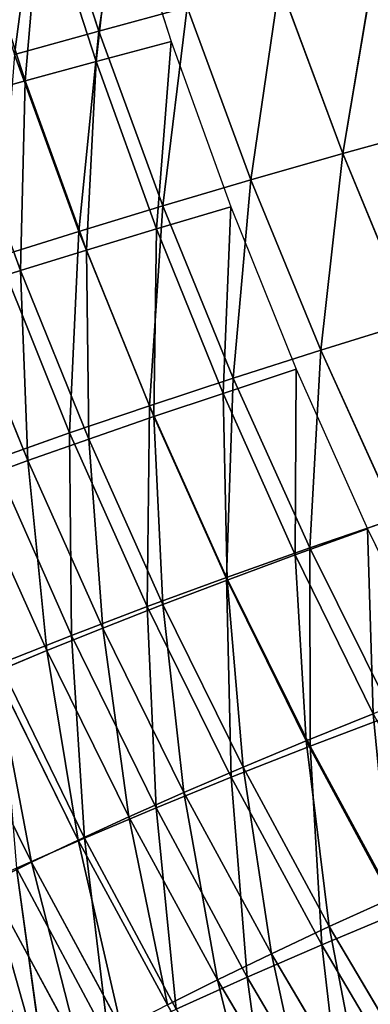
# Model space of a CAD drawing. Extents: x 0 to 605, y 0 to 400.
# Tile 88 of 256: x 28 to 39, y 107 to 138. Entities that reach past the tile are written whole.
import ezdxf

# ---------------------------------------------------------------- set-up
doc = ezdxf.new("R2010")
doc.units = 0
doc.header["$LTSCALE"] = 25.4
doc.layers.get('0').update_dxf_attribs({"linetype": 'CONTINUOUS'})

# ---------------------------------------------------------------- blocks, each defined once
blk = doc.blocks.new('ATLANTA610_-_S_STL')
at = {"color": 0}
for p, q in [((27.868, 111.128, 288.881), (28.759, 115.774, 295.371)), ((27.868, 111.128, 288.881), (28.759, 115.774, 295.371)), ((27.868, 111.128, 288.881), (30.799, 111.154, 294.373)), ((27.868, 111.128, 288.881), (30.799, 111.154, 294.373)), ((27.868, 111.128, 288.881), (30.03, 106.614, 287.928)), ((27.868, 111.128, 288.881), (30.03, 106.614, 287.928)), ((30.03, 106.614, 287.928), (30.799, 111.154, 294.373)), ((30.03, 106.614, 287.928), (30.799, 111.154, 294.373)), ((27.327, 106.578, 282.387), (30.03, 106.614, 287.928)), ((27.327, 106.578, 282.387), (30.03, 106.614, 287.928)), ((29.615, 102.179, 281.481), (27.327, 106.578, 282.387)), ((29.615, 102.179, 281.481), (27.327, 106.578, 282.387)), ((29.615, 102.179, 281.481), (30.03, 106.614, 287.928)), ((29.615, 102.179, 281.481), (30.03, 106.614, 287.928)), ((30.03, 106.614, 287.928), (32.944, 106.651, 293.366)), ((30.03, 106.614, 287.928), (32.944, 106.651, 293.366)), ((30.03, 106.614, 287.928), (32.303, 102.222, 286.965)), ((30.03, 106.614, 287.928), (32.303, 102.222, 286.965)), ((32.303, 102.222, 286.965), (32.944, 106.651, 293.366)), ((32.303, 102.222, 286.965), (32.944, 106.651, 293.366)), ((35.2, 102.269, 292.347), (32.944, 106.651, 293.366)), ((35.2, 102.269, 292.347), (32.944, 106.651, 293.366)), ((35.2, 102.269, 292.347), (36.071, 106.69, 298.693)), ((35.2, 102.269, 292.347), (36.071, 106.69, 298.693)), ((27.135, 102.138, 275.903), (29.615, 102.179, 281.481)), ((27.135, 102.138, 275.903), (29.615, 102.179, 281.481)), ((29.555, 97.862, 275.048), (27.135, 102.138, 275.903)), ((29.555, 97.862, 275.048), (27.135, 102.138, 275.903)), ((29.555, 97.862, 275.048), (29.615, 102.179, 281.481)), ((29.555, 97.862, 275.048), (29.615, 102.179, 281.481)), ((29.615, 102.179, 281.481), (32.303, 102.222, 286.965)), ((29.615, 102.179, 281.481), (32.303, 102.222, 286.965)), ((32.021, 97.909, 280.566), (29.615, 102.179, 281.481)), ((32.021, 97.909, 280.566), (29.615, 102.179, 281.481)), ((32.021, 97.909, 280.566), (32.303, 102.222, 286.965)), ((32.021, 97.909, 280.566), (32.303, 102.222, 286.965)), ((32.303, 102.222, 286.965), (35.2, 102.269, 292.347)), ((32.303, 102.222, 286.965), (35.2, 102.269, 292.347)), ((32.303, 102.222, 286.965), (34.692, 97.959, 285.992)), ((32.303, 102.222, 286.965), (34.692, 97.959, 285.992)), ((34.692, 97.959, 285.992), (35.2, 102.269, 292.347)), ((34.692, 97.959, 285.992), (35.2, 102.269, 292.347)), ((35.2, 102.269, 292.347), (38.307, 102.318, 297.621)), ((35.2, 102.269, 292.347), (38.307, 102.318, 297.621)), ((37.571, 98.013, 291.317), (35.2, 102.269, 292.347)), ((37.571, 98.013, 291.317), (35.2, 102.269, 292.347)), ((37.571, 98.013, 291.317), (38.307, 102.318, 297.621)), ((37.571, 98.013, 291.317), (38.307, 102.318, 297.621)), ((32.021, 97.909, 280.566), (34.692, 97.959, 285.992)), ((32.021, 97.909, 280.566), (34.692, 97.959, 285.992)), ((34.546, 93.774, 279.64), (34.692, 97.959, 285.992)), ((34.546, 93.774, 279.64), (34.692, 97.959, 285.992)), ((34.692, 97.959, 285.992), (37.571, 98.013, 291.317)), ((34.692, 97.959, 285.992), (37.571, 98.013, 291.317)), ((34.692, 97.959, 285.992), (37.2, 93.829, 285.006)), ((34.692, 97.959, 285.992), (37.2, 93.829, 285.006)), ((37.2, 93.829, 285.006), (37.571, 98.013, 291.317)), ((37.2, 93.829, 285.006), (37.571, 98.013, 291.317)), ((37.571, 98.013, 291.317), (40.657, 98.071, 296.536)), ((37.571, 98.013, 291.317), (40.657, 98.071, 296.536)), ((40.059, 93.889, 290.274), (37.571, 98.013, 291.317)), ((40.059, 93.889, 290.274), (37.571, 98.013, 291.317)), ((27.293, 97.82, 269.444), (29.555, 97.862, 275.048)), ((27.293, 97.82, 269.444), (29.555, 97.862, 275.048)), ((29.845, 93.679, 268.641), (27.293, 97.82, 269.444)), ((29.845, 93.679, 268.641), (27.293, 97.82, 269.444)), ((29.555, 97.862, 275.048), (32.021, 97.909, 280.566)), ((29.555, 97.862, 275.048), (32.021, 97.909, 280.566)), ((32.094, 93.724, 274.183), (29.555, 97.862, 275.048)), ((29.845, 93.679, 268.641), (29.555, 97.862, 275.048)), ((32.094, 93.724, 274.183), (29.555, 97.862, 275.048)), ((29.845, 93.679, 268.641), (29.555, 97.862, 275.048)), ((34.546, 93.774, 279.64), (32.021, 97.909, 280.566)), ((32.094, 93.724, 274.183), (32.021, 97.909, 280.566)), ((34.546, 93.774, 279.64), (32.021, 97.909, 280.566)), ((32.094, 93.724, 274.183), (32.021, 97.909, 280.566)), ((37.2, 93.829, 285.006), (40.059, 93.889, 290.274)), ((37.2, 93.829, 285.006), (40.059, 93.889, 290.274)), ((27.797, 93.638, 263.022), (29.845, 93.679, 268.641)), ((27.797, 93.638, 263.022), (29.845, 93.679, 268.641)), ((27.797, 93.638, 263.022), (30.482, 89.64, 262.274)), ((27.797, 93.638, 263.022), (30.482, 89.64, 262.274)), ((29.845, 93.679, 268.641), (32.094, 93.724, 274.183)), ((29.845, 93.679, 268.641), (32.094, 93.724, 274.183)), ((32.52, 89.681, 267.828), (29.845, 93.679, 268.641)), ((30.482, 89.64, 262.274), (29.845, 93.679, 268.641)), ((32.52, 89.681, 267.828), (29.845, 93.679, 268.641)), ((30.482, 89.64, 262.274), (29.845, 93.679, 268.641)), ((32.094, 93.724, 274.183), (34.546, 93.774, 279.64)), ((32.094, 93.724, 274.183), (34.546, 93.774, 279.64)), ((34.756, 89.728, 273.307), (32.094, 93.724, 274.183)), ((32.52, 89.681, 267.828), (32.094, 93.724, 274.183)), ((34.756, 89.728, 273.307), (32.094, 93.724, 274.183)), ((32.52, 89.681, 267.828), (32.094, 93.724, 274.183)), ((34.546, 93.774, 279.64), (37.2, 93.829, 285.006)), ((34.546, 93.774, 279.64), (37.2, 93.829, 285.006)), ((37.192, 89.78, 278.702), (34.546, 93.774, 279.64)), ((34.756, 89.728, 273.307), (34.546, 93.774, 279.64)), ((37.192, 89.78, 278.702), (34.546, 93.774, 279.64)), ((34.756, 89.728, 273.307), (34.546, 93.774, 279.64)), ((37.192, 89.78, 278.702), (37.2, 93.829, 285.006)), ((37.192, 89.78, 278.702), (37.2, 93.829, 285.006)), ((37.2, 93.829, 285.006), (39.828, 89.838, 284.008)), ((37.2, 93.829, 285.006), (39.828, 89.838, 284.008)), ((37.192, 89.78, 278.702), (39.828, 89.838, 284.008)), ((37.192, 89.78, 278.702), (39.828, 89.838, 284.008)), ((28.642, 89.605, 256.651), (30.482, 89.64, 262.274)), ((28.642, 89.605, 256.651), (30.482, 89.64, 262.274)), ((30.482, 89.64, 262.274), (32.52, 89.681, 267.828)), ((30.482, 89.64, 262.274), (32.52, 89.681, 267.828)), ((31.459, 85.76, 255.96), (30.482, 89.64, 262.274)), ((30.482, 89.64, 262.274), (33.291, 85.793, 261.516)), ((31.459, 85.76, 255.96), (30.482, 89.64, 262.274)), ((30.482, 89.64, 262.274), (33.291, 85.793, 261.516)), ((32.52, 89.681, 267.828), (34.756, 89.728, 273.307)), ((32.52, 89.681, 267.828), (34.756, 89.728, 273.307)), ((35.318, 85.833, 267.005), (32.52, 89.681, 267.828)), ((33.291, 85.793, 261.516), (32.52, 89.681, 267.828)), ((35.318, 85.833, 267.005), (32.52, 89.681, 267.828)), ((33.291, 85.793, 261.516), (32.52, 89.681, 267.828)), ((34.756, 89.728, 273.307), (37.192, 89.78, 278.702)), ((34.756, 89.728, 273.307), (37.192, 89.78, 278.702)), ((37.541, 85.879, 272.419), (34.756, 89.728, 273.307)), ((35.318, 85.833, 267.005), (34.756, 89.728, 273.307)), ((37.541, 85.879, 272.419), (34.756, 89.728, 273.307)), ((35.318, 85.833, 267.005), (34.756, 89.728, 273.307)), ((39.961, 85.932, 277.752), (37.192, 89.78, 278.702)), ((37.541, 85.879, 272.419), (37.192, 89.78, 278.702)), ((39.961, 85.932, 277.752), (37.192, 89.78, 278.702)), ((37.541, 85.879, 272.419), (37.192, 89.78, 278.702)), ((33.291, 85.793, 261.516), (35.318, 85.833, 267.005)), ((33.291, 85.793, 261.516), (35.318, 85.833, 267.005)), ((35.318, 85.833, 267.005), (37.541, 85.879, 272.419)), ((35.318, 85.833, 267.005), (37.541, 85.879, 272.419)), ((38.241, 82.138, 266.17), (35.318, 85.833, 267.005)), ((36.225, 82.1, 260.748), (35.318, 85.833, 267.005)), ((38.241, 82.138, 266.17), (35.318, 85.833, 267.005)), ((36.225, 82.1, 260.748), (35.318, 85.833, 267.005)), ((37.541, 85.879, 272.419), (39.961, 85.932, 277.752)), ((37.541, 85.879, 272.419), (39.961, 85.932, 277.752)), ((40.45, 82.183, 271.519), (37.541, 85.879, 272.419)), ((38.241, 82.138, 266.17), (37.541, 85.879, 272.419)), ((40.45, 82.183, 271.519), (37.541, 85.879, 272.419)), ((38.241, 82.138, 266.17), (37.541, 85.879, 272.419)), ((36.225, 82.1, 260.748), (38.241, 82.138, 266.17)), ((36.225, 82.1, 260.748), (38.241, 82.138, 266.17)), ((38.241, 82.138, 266.17), (40.45, 82.183, 271.519)), ((38.241, 82.138, 266.17), (40.45, 82.183, 271.519)), ((41.289, 78.6, 265.323), (38.241, 82.138, 266.17)), ((39.284, 78.566, 259.969), (38.241, 82.138, 266.17)), ((41.289, 78.6, 265.323), (38.241, 82.138, 266.17)), ((39.284, 78.566, 259.969), (38.241, 82.138, 266.17)), ((28.34, 50.758, 288.692), (26.99, 58.178, 289.366)), ((28.34, 50.758, 288.692), (26.99, 58.178, 289.366)), ((29.883, 58.175, 294.701), (26.99, 58.178, 289.366)), ((29.883, 58.175, 294.701), (26.99, 58.178, 289.366)), ((28.34, 50.758, 288.692), (25.675, 50.762, 283.304)), ((28.34, 50.758, 288.692), (25.675, 50.762, 283.304)), ((29.825, 43.374, 287.985), (28.34, 50.758, 288.692)), ((29.825, 43.374, 287.985), (28.34, 50.758, 288.692)), ((31.208, 50.754, 293.978), (28.34, 50.758, 288.692)), ((31.208, 50.754, 293.978), (28.34, 50.758, 288.692)), ((28.831, 36.036, 281.963), (27.186, 43.379, 282.648)), ((28.831, 36.036, 281.963), (27.186, 43.379, 282.648)), ((29.825, 43.374, 287.985), (27.186, 43.379, 282.648)), ((29.825, 43.374, 287.985), (27.186, 43.379, 282.648)), ((31.442, 36.032, 287.245), (29.825, 43.374, 287.985)), ((31.442, 36.032, 287.245), (29.825, 43.374, 287.985)), ((32.664, 43.37, 293.22), (29.825, 43.374, 287.985)), ((32.664, 43.37, 293.22), (29.825, 43.374, 287.985)), ((34.252, 36.028, 292.427), (32.664, 43.37, 293.22)), ((34.252, 36.028, 292.427), (32.664, 43.37, 293.22)), ((28.222, 28.742, 275.926), (26.416, 36.041, 276.585)), ((28.222, 28.742, 275.926), (26.416, 36.041, 276.585)), ((28.831, 36.036, 281.963), (26.416, 36.041, 276.585)), ((28.831, 36.036, 281.963), (26.416, 36.041, 276.585)), ((30.609, 28.738, 281.247), (28.831, 36.036, 281.963)), ((30.609, 28.738, 281.247), (28.831, 36.036, 281.963)), ((31.442, 36.032, 287.245), (28.831, 36.036, 281.963)), ((31.442, 36.032, 287.245), (28.831, 36.036, 281.963)), ((33.191, 28.734, 286.474), (31.442, 36.032, 287.245)), ((33.191, 28.734, 286.474), (31.442, 36.032, 287.245)), ((34.252, 36.028, 292.427), (31.442, 36.032, 287.245)), ((34.252, 36.028, 292.427), (31.442, 36.032, 287.245)), ((35.969, 28.73, 291.6), (34.252, 36.028, 292.427)), ((35.969, 28.73, 291.6), (34.252, 36.028, 292.427)), ((37.26, 36.024, 297.504), (34.252, 36.028, 292.427)), ((37.26, 36.024, 297.504), (34.252, 36.028, 292.427)), ((27.992, 21.496, 269.887), (26.026, 28.748, 270.514)), ((27.992, 21.496, 269.887), (26.026, 28.748, 270.514)), ((28.222, 28.742, 275.926), (26.026, 28.748, 270.514)), ((28.222, 28.742, 275.926), (26.026, 28.748, 270.514)), ((30.16, 21.492, 275.24), (28.222, 28.742, 275.926)), ((30.16, 21.492, 275.24), (28.222, 28.742, 275.926)), ((30.609, 28.738, 281.247), (28.222, 28.742, 275.926)), ((30.609, 28.738, 281.247), (28.222, 28.742, 275.926)), ((32.519, 21.488, 280.503), (30.609, 28.738, 281.247)), ((32.519, 21.488, 280.503), (30.609, 28.738, 281.247)), ((33.191, 28.734, 286.474), (30.609, 28.738, 281.247)), ((33.191, 28.734, 286.474), (30.609, 28.738, 281.247)), ((35.069, 21.484, 285.67), (33.191, 28.734, 286.474)), ((35.069, 21.484, 285.67), (33.191, 28.734, 286.474)), ((35.969, 28.73, 291.6), (33.191, 28.734, 286.474)), ((35.969, 28.73, 291.6), (33.191, 28.734, 286.474)), ((37.813, 21.481, 290.739), (35.969, 28.73, 291.6)), ((37.813, 21.481, 290.739), (35.969, 28.73, 291.6)), ((38.943, 28.727, 296.622), (35.969, 28.73, 291.6)), ((38.943, 28.727, 296.622), (35.969, 28.73, 291.6)), ((28.137, 14.3, 263.856), (26.012, 21.501, 264.447)), ((28.137, 14.3, 263.856), (26.012, 21.501, 264.447)), ((27.992, 21.496, 269.887), (26.012, 21.501, 264.447)), ((27.992, 21.496, 269.887), (26.012, 21.501, 264.447)), ((30.091, 14.296, 269.235), (27.992, 21.496, 269.887)), ((30.091, 14.296, 269.235), (27.992, 21.496, 269.887)), ((30.16, 21.492, 275.24), (27.992, 21.496, 269.887)), ((30.16, 21.492, 275.24), (27.992, 21.496, 269.887)), ((32.231, 14.293, 274.527), (30.16, 21.492, 275.24)), ((32.231, 14.293, 274.527), (30.16, 21.492, 275.24)), ((32.519, 21.488, 280.503), (30.16, 21.492, 275.24)), ((32.519, 21.488, 280.503), (30.16, 21.492, 275.24)), ((34.559, 14.29, 279.729), (32.519, 21.488, 280.503)), ((34.559, 14.29, 279.729), (32.519, 21.488, 280.503)), ((35.069, 21.484, 285.67), (32.519, 21.488, 280.503)), ((35.069, 21.484, 285.67), (32.519, 21.488, 280.503)), ((37.076, 14.287, 284.836), (35.069, 21.484, 285.67)), ((37.076, 14.287, 284.836), (35.069, 21.484, 285.67)), ((37.813, 21.481, 290.739), (35.069, 21.484, 285.67)), ((37.813, 21.481, 290.739), (35.069, 21.484, 285.67)), ((39.784, 14.285, 289.844), (37.813, 21.481, 290.739)), ((39.784, 14.285, 289.844), (37.813, 21.481, 290.739)), ((40.752, 21.478, 295.704), (37.813, 21.481, 290.739)), ((40.752, 21.478, 295.704), (37.813, 21.481, 290.739)), ((28.137, 14.3, 263.856), (26.367, 14.304, 258.394)), ((28.137, 14.3, 263.856), (26.367, 14.304, 258.394)), ((30.396, 7.154, 263.243), (28.137, 14.3, 263.856)), ((30.396, 7.154, 263.243), (28.137, 14.3, 263.856)), ((30.091, 14.296, 269.235), (28.137, 14.3, 263.856)), ((30.091, 14.296, 269.235), (28.137, 14.3, 263.856)), ((32.322, 7.152, 268.559), (30.091, 14.296, 269.235)), ((32.322, 7.152, 268.559), (30.091, 14.296, 269.235)), ((32.231, 14.293, 274.527), (30.091, 14.296, 269.235)), ((32.231, 14.293, 274.527), (30.091, 14.296, 269.235)), ((34.432, 7.15, 273.788), (32.231, 14.293, 274.527)), ((34.432, 7.15, 273.788), (32.231, 14.293, 274.527)), ((34.559, 14.29, 279.729), (32.231, 14.293, 274.527)), ((34.559, 14.29, 279.729), (32.231, 14.293, 274.527)), ((36.727, 7.148, 278.926), (34.559, 14.29, 279.729)), ((36.727, 7.148, 278.926), (34.559, 14.29, 279.729)), ((37.076, 14.287, 284.836), (34.559, 14.29, 279.729)), ((37.076, 14.287, 284.836), (34.559, 14.29, 279.729)), ((39.209, 7.147, 283.97), (37.076, 14.287, 284.836)), ((39.209, 7.147, 283.97), (37.076, 14.287, 284.836)), ((39.784, 14.285, 289.844), (37.076, 14.287, 284.836)), ((39.784, 14.285, 289.844), (37.076, 14.287, 284.836)), ((30.396, 7.154, 263.243), (28.651, 7.156, 257.844)), ((30.396, 7.154, 263.243), (28.651, 7.156, 257.844)), ((32.786, 0.066, 262.608), (30.396, 7.154, 263.243)), ((32.786, 0.066, 262.608), (30.396, 7.154, 263.243)), ((32.322, 7.152, 268.559), (30.396, 7.154, 263.243)), ((32.322, 7.152, 268.559), (30.396, 7.154, 263.243)), ((34.684, 0.066, 267.858), (32.322, 7.152, 268.559)), ((34.684, 0.066, 267.858), (32.322, 7.152, 268.559)), ((34.432, 7.15, 273.788), (32.322, 7.152, 268.559)), ((34.432, 7.15, 273.788), (32.322, 7.152, 268.559)), ((36.762, 0.066, 273.022), (34.432, 7.15, 273.788)), ((36.762, 0.066, 273.022), (34.432, 7.15, 273.788)), ((36.727, 7.148, 278.926), (34.432, 7.15, 273.788)), ((36.727, 7.148, 278.926), (34.432, 7.15, 273.788)), ((39.023, 0.066, 278.095), (36.727, 7.148, 278.926)), ((39.023, 0.066, 278.095), (36.727, 7.148, 278.926)), ((39.209, 7.147, 283.97), (36.727, 7.148, 278.926)), ((39.209, 7.147, 283.97), (36.727, 7.148, 278.926)), ((31.068, 0.066, 257.273), (32.786, 0.066, 262.608)), ((32.786, 0.066, 262.608), (34.684, 0.066, 267.858)), ((34.684, 0.066, 267.858), (36.762, 0.066, 273.022)), ((36.762, 0.066, 273.022), (39.023, 0.066, 278.095)), ((39.023, 0.066, 278.095), (41.468, 0.066, 283.073))]:
    blk.add_line(p, q, dxfattribs=at)
mesh = blk.add_polyface(dxfattribs=at)
corners = [(26.427, 118.682, 293.92), (28.759, 115.774, 295.371), (24.967, 118.679, 291.135)]
mesh.append_faces([[corners[k] for k in face] for face in [(0, 1, 2)]], dxfattribs={"color": 0})
mesh = blk.add_polyface(dxfattribs=at)
corners = [(24.967, 118.679, 291.135), (28.759, 115.774, 295.371), (25.812, 115.76, 289.824)]
mesh.append_faces([[corners[k] for k in face] for face in [(0, 1, 2)]], dxfattribs={"color": 0})
mesh = blk.add_polyface(dxfattribs=at)
corners = [(28.759, 115.774, 295.371), (27.868, 111.128, 288.881), (25.812, 115.76, 289.824)]
mesh.append_faces([[corners[k] for k in face] for face in [(0, 1, 2)]], dxfattribs={"color": 0})
mesh = blk.add_polyface(dxfattribs=at)
corners = [(28.759, 115.774, 295.371), (30.799, 111.154, 294.373), (27.868, 111.128, 288.881)]
mesh.append_faces([[corners[k] for k in face] for face in [(0, 1, 2)]], dxfattribs={"color": 0})
mesh = blk.add_polyface(dxfattribs=at)
corners = [(27.868, 111.128, 288.881), (30.03, 106.614, 287.928), (27.327, 106.578, 282.387)]
mesh.append_faces([[corners[k] for k in face] for face in [(0, 1, 2)]], dxfattribs={"color": 0})
mesh = blk.add_polyface(dxfattribs=at)
corners = [(30.799, 111.154, 294.373), (30.03, 106.614, 287.928), (27.868, 111.128, 288.881)]
mesh.append_faces([[corners[k] for k in face] for face in [(0, 1, 2)]], dxfattribs={"color": 0})
mesh = blk.add_polyface(dxfattribs=at)
corners = [(30.799, 111.154, 294.373), (32.944, 106.651, 293.366), (30.03, 106.614, 287.928)]
mesh.append_faces([[corners[k] for k in face] for face in [(0, 1, 2)]], dxfattribs={"color": 0})
mesh = blk.add_polyface(dxfattribs=at)
corners = [(27.327, 106.578, 282.387), (29.615, 102.179, 281.481), (27.135, 102.138, 275.903)]
mesh.append_faces([[corners[k] for k in face] for face in [(0, 1, 2)]], dxfattribs={"color": 0})
mesh = blk.add_polyface(dxfattribs=at)
corners = [(30.03, 106.614, 287.928), (29.615, 102.179, 281.481), (27.327, 106.578, 282.387)]
mesh.append_faces([[corners[k] for k in face] for face in [(0, 1, 2)]], dxfattribs={"color": 0})
mesh = blk.add_polyface(dxfattribs=at)
corners = [(30.03, 106.614, 287.928), (32.303, 102.222, 286.965), (29.615, 102.179, 281.481)]
mesh.append_faces([[corners[k] for k in face] for face in [(0, 1, 2)]], dxfattribs={"color": 0})
mesh = blk.add_polyface(dxfattribs=at)
corners = [(32.944, 106.651, 293.366), (32.303, 102.222, 286.965), (30.03, 106.614, 287.928)]
mesh.append_faces([[corners[k] for k in face] for face in [(0, 1, 2)]], dxfattribs={"color": 0})
mesh = blk.add_polyface(dxfattribs=at)
corners = [(32.944, 106.651, 293.366), (35.2, 102.269, 292.347), (32.303, 102.222, 286.965)]
mesh.append_faces([[corners[k] for k in face] for face in [(0, 1, 2)]], dxfattribs={"color": 0})
mesh = blk.add_polyface(dxfattribs=at)
corners = [(36.071, 106.69, 298.693), (35.2, 102.269, 292.347), (32.944, 106.651, 293.366)]
mesh.append_faces([[corners[k] for k in face] for face in [(0, 1, 2)]], dxfattribs={"color": 0})
mesh = blk.add_polyface(dxfattribs=at)
corners = [(36.071, 106.69, 298.693), (38.307, 102.318, 297.621), (35.2, 102.269, 292.347)]
mesh.append_faces([[corners[k] for k in face] for face in [(0, 1, 2)]], dxfattribs={"color": 0})
mesh = blk.add_polyface(dxfattribs=at)
corners = [(29.615, 102.179, 281.481), (29.555, 97.862, 275.048), (27.135, 102.138, 275.903)]
mesh.append_faces([[corners[k] for k in face] for face in [(0, 1, 2)]], dxfattribs={"color": 0})
mesh = blk.add_polyface(dxfattribs=at)
corners = [(27.135, 102.138, 275.903), (29.555, 97.862, 275.048), (27.293, 97.82, 269.444)]
mesh.append_faces([[corners[k] for k in face] for face in [(0, 1, 2)]], dxfattribs={"color": 0})
mesh = blk.add_polyface(dxfattribs=at)
corners = [(29.615, 102.179, 281.481), (32.021, 97.909, 280.566), (29.555, 97.862, 275.048)]
mesh.append_faces([[corners[k] for k in face] for face in [(0, 1, 2)]], dxfattribs={"color": 0})
mesh = blk.add_polyface(dxfattribs=at)
corners = [(32.303, 102.222, 286.965), (32.021, 97.909, 280.566), (29.615, 102.179, 281.481)]
mesh.append_faces([[corners[k] for k in face] for face in [(0, 1, 2)]], dxfattribs={"color": 0})
mesh = blk.add_polyface(dxfattribs=at)
corners = [(32.303, 102.222, 286.965), (34.692, 97.959, 285.992), (32.021, 97.909, 280.566)]
mesh.append_faces([[corners[k] for k in face] for face in [(0, 1, 2)]], dxfattribs={"color": 0})
mesh = blk.add_polyface(dxfattribs=at)
corners = [(35.2, 102.269, 292.347), (34.692, 97.959, 285.992), (32.303, 102.222, 286.965)]
mesh.append_faces([[corners[k] for k in face] for face in [(0, 1, 2)]], dxfattribs={"color": 0})
mesh = blk.add_polyface(dxfattribs=at)
corners = [(35.2, 102.269, 292.347), (37.571, 98.013, 291.317), (34.692, 97.959, 285.992)]
mesh.append_faces([[corners[k] for k in face] for face in [(0, 1, 2)]], dxfattribs={"color": 0})
mesh = blk.add_polyface(dxfattribs=at)
corners = [(38.307, 102.318, 297.621), (37.571, 98.013, 291.317), (35.2, 102.269, 292.347)]
mesh.append_faces([[corners[k] for k in face] for face in [(0, 1, 2)]], dxfattribs={"color": 0})
mesh = blk.add_polyface(dxfattribs=at)
corners = [(38.307, 102.318, 297.621), (40.657, 98.071, 296.536), (37.571, 98.013, 291.317)]
mesh.append_faces([[corners[k] for k in face] for face in [(0, 1, 2)]], dxfattribs={"color": 0})
mesh = blk.add_polyface(dxfattribs=at)
corners = [(34.692, 97.959, 285.992), (34.546, 93.774, 279.64), (32.021, 97.909, 280.566)]
mesh.append_faces([[corners[k] for k in face] for face in [(0, 1, 2)]], dxfattribs={"color": 0})
mesh = blk.add_polyface(dxfattribs=at)
corners = [(34.692, 97.959, 285.992), (37.2, 93.829, 285.006), (34.546, 93.774, 279.64)]
mesh.append_faces([[corners[k] for k in face] for face in [(0, 1, 2)]], dxfattribs={"color": 0})
mesh = blk.add_polyface(dxfattribs=at)
corners = [(37.571, 98.013, 291.317), (37.2, 93.829, 285.006), (34.692, 97.959, 285.992)]
mesh.append_faces([[corners[k] for k in face] for face in [(0, 1, 2)]], dxfattribs={"color": 0})
mesh = blk.add_polyface(dxfattribs=at)
corners = [(37.571, 98.013, 291.317), (40.059, 93.889, 290.274), (37.2, 93.829, 285.006)]
mesh.append_faces([[corners[k] for k in face] for face in [(0, 1, 2)]], dxfattribs={"color": 0})
mesh = blk.add_polyface(dxfattribs=at)
corners = [(40.657, 98.071, 296.536), (40.059, 93.889, 290.274), (37.571, 98.013, 291.317)]
mesh.append_faces([[corners[k] for k in face] for face in [(0, 1, 2)]], dxfattribs={"color": 0})
mesh = blk.add_polyface(dxfattribs=at)
corners = [(29.555, 97.862, 275.048), (29.845, 93.679, 268.641), (27.293, 97.82, 269.444)]
mesh.append_faces([[corners[k] for k in face] for face in [(0, 1, 2)]], dxfattribs={"color": 0})
mesh = blk.add_polyface(dxfattribs=at)
corners = [(27.293, 97.82, 269.444), (29.845, 93.679, 268.641), (27.797, 93.638, 263.022)]
mesh.append_faces([[corners[k] for k in face] for face in [(0, 1, 2)]], dxfattribs={"color": 0})
mesh = blk.add_polyface(dxfattribs=at)
corners = [(32.021, 97.909, 280.566), (32.094, 93.724, 274.183), (29.555, 97.862, 275.048)]
mesh.append_faces([[corners[k] for k in face] for face in [(0, 1, 2)]], dxfattribs={"color": 0})
mesh = blk.add_polyface(dxfattribs=at)
corners = [(29.555, 97.862, 275.048), (32.094, 93.724, 274.183), (29.845, 93.679, 268.641)]
mesh.append_faces([[corners[k] for k in face] for face in [(0, 1, 2)]], dxfattribs={"color": 0})
mesh = blk.add_polyface(dxfattribs=at)
corners = [(32.021, 97.909, 280.566), (34.546, 93.774, 279.64), (32.094, 93.724, 274.183)]
mesh.append_faces([[corners[k] for k in face] for face in [(0, 1, 2)]], dxfattribs={"color": 0})
mesh = blk.add_polyface(dxfattribs=at)
corners = [(40.059, 93.889, 290.274), (39.828, 89.838, 284.008), (37.2, 93.829, 285.006)]
mesh.append_faces([[corners[k] for k in face] for face in [(0, 1, 2)]], dxfattribs={"color": 0})
mesh = blk.add_polyface(dxfattribs=at)
corners = [(27.797, 93.638, 263.022), (28.642, 89.605, 256.651), (25.948, 93.602, 257.333)]
mesh.append_faces([[corners[k] for k in face] for face in [(0, 1, 2)]], dxfattribs={"color": 0})
mesh = blk.add_polyface(dxfattribs=at)
corners = [(29.845, 93.679, 268.641), (30.482, 89.64, 262.274), (27.797, 93.638, 263.022)]
mesh.append_faces([[corners[k] for k in face] for face in [(0, 1, 2)]], dxfattribs={"color": 0})
mesh = blk.add_polyface(dxfattribs=at)
corners = [(27.797, 93.638, 263.022), (30.482, 89.64, 262.274), (28.642, 89.605, 256.651)]
mesh.append_faces([[corners[k] for k in face] for face in [(0, 1, 2)]], dxfattribs={"color": 0})
mesh = blk.add_polyface(dxfattribs=at)
corners = [(32.094, 93.724, 274.183), (32.52, 89.681, 267.828), (29.845, 93.679, 268.641)]
mesh.append_faces([[corners[k] for k in face] for face in [(0, 1, 2)]], dxfattribs={"color": 0})
mesh = blk.add_polyface(dxfattribs=at)
corners = [(29.845, 93.679, 268.641), (32.52, 89.681, 267.828), (30.482, 89.64, 262.274)]
mesh.append_faces([[corners[k] for k in face] for face in [(0, 1, 2)]], dxfattribs={"color": 0})
mesh = blk.add_polyface(dxfattribs=at)
corners = [(34.546, 93.774, 279.64), (34.756, 89.728, 273.307), (32.094, 93.724, 274.183)]
mesh.append_faces([[corners[k] for k in face] for face in [(0, 1, 2)]], dxfattribs={"color": 0})
mesh = blk.add_polyface(dxfattribs=at)
corners = [(32.094, 93.724, 274.183), (34.756, 89.728, 273.307), (32.52, 89.681, 267.828)]
mesh.append_faces([[corners[k] for k in face] for face in [(0, 1, 2)]], dxfattribs={"color": 0})
mesh = blk.add_polyface(dxfattribs=at)
corners = [(37.2, 93.829, 285.006), (37.192, 89.78, 278.702), (34.546, 93.774, 279.64)]
mesh.append_faces([[corners[k] for k in face] for face in [(0, 1, 2)]], dxfattribs={"color": 0})
mesh = blk.add_polyface(dxfattribs=at)
corners = [(34.546, 93.774, 279.64), (37.192, 89.78, 278.702), (34.756, 89.728, 273.307)]
mesh.append_faces([[corners[k] for k in face] for face in [(0, 1, 2)]], dxfattribs={"color": 0})
mesh = blk.add_polyface(dxfattribs=at)
corners = [(37.2, 93.829, 285.006), (39.828, 89.838, 284.008), (37.192, 89.78, 278.702)]
mesh.append_faces([[corners[k] for k in face] for face in [(0, 1, 2)]], dxfattribs={"color": 0})
mesh = blk.add_polyface(dxfattribs=at)
corners = [(39.828, 89.838, 284.008), (39.961, 85.932, 277.752), (37.192, 89.78, 278.702)]
mesh.append_faces([[corners[k] for k in face] for face in [(0, 1, 2)]], dxfattribs={"color": 0})
mesh = blk.add_polyface(dxfattribs=at)
corners = [(30.482, 89.64, 262.274), (31.459, 85.76, 255.96), (28.642, 89.605, 256.651)]
mesh.append_faces([[corners[k] for k in face] for face in [(0, 1, 2)]], dxfattribs={"color": 0})
mesh = blk.add_polyface(dxfattribs=at)
corners = [(32.52, 89.681, 267.828), (33.291, 85.793, 261.516), (30.482, 89.64, 262.274)]
mesh.append_faces([[corners[k] for k in face] for face in [(0, 1, 2)]], dxfattribs={"color": 0})
mesh = blk.add_polyface(dxfattribs=at)
corners = [(30.482, 89.64, 262.274), (33.291, 85.793, 261.516), (31.459, 85.76, 255.96)]
mesh.append_faces([[corners[k] for k in face] for face in [(0, 1, 2)]], dxfattribs={"color": 0})
mesh = blk.add_polyface(dxfattribs=at)
corners = [(34.756, 89.728, 273.307), (35.318, 85.833, 267.005), (32.52, 89.681, 267.828)]
mesh.append_faces([[corners[k] for k in face] for face in [(0, 1, 2)]], dxfattribs={"color": 0})
mesh = blk.add_polyface(dxfattribs=at)
corners = [(32.52, 89.681, 267.828), (35.318, 85.833, 267.005), (33.291, 85.793, 261.516)]
mesh.append_faces([[corners[k] for k in face] for face in [(0, 1, 2)]], dxfattribs={"color": 0})
mesh = blk.add_polyface(dxfattribs=at)
corners = [(37.192, 89.78, 278.702), (37.541, 85.879, 272.419), (34.756, 89.728, 273.307)]
mesh.append_faces([[corners[k] for k in face] for face in [(0, 1, 2)]], dxfattribs={"color": 0})
mesh = blk.add_polyface(dxfattribs=at)
corners = [(34.756, 89.728, 273.307), (37.541, 85.879, 272.419), (35.318, 85.833, 267.005)]
mesh.append_faces([[corners[k] for k in face] for face in [(0, 1, 2)]], dxfattribs={"color": 0})
mesh = blk.add_polyface(dxfattribs=at)
corners = [(37.192, 89.78, 278.702), (39.961, 85.932, 277.752), (37.541, 85.879, 272.419)]
mesh.append_faces([[corners[k] for k in face] for face in [(0, 1, 2)]], dxfattribs={"color": 0})
mesh = blk.add_polyface(dxfattribs=at)
corners = [(35.318, 85.833, 267.005), (36.225, 82.1, 260.748), (33.291, 85.793, 261.516)]
mesh.append_faces([[corners[k] for k in face] for face in [(0, 1, 2)]], dxfattribs={"color": 0})
mesh = blk.add_polyface(dxfattribs=at)
corners = [(37.541, 85.879, 272.419), (38.241, 82.138, 266.17), (35.318, 85.833, 267.005)]
mesh.append_faces([[corners[k] for k in face] for face in [(0, 1, 2)]], dxfattribs={"color": 0})
mesh = blk.add_polyface(dxfattribs=at)
corners = [(35.318, 85.833, 267.005), (38.241, 82.138, 266.17), (36.225, 82.1, 260.748)]
mesh.append_faces([[corners[k] for k in face] for face in [(0, 1, 2)]], dxfattribs={"color": 0})
mesh = blk.add_polyface(dxfattribs=at)
corners = [(39.961, 85.932, 277.752), (40.45, 82.183, 271.519), (37.541, 85.879, 272.419)]
mesh.append_faces([[corners[k] for k in face] for face in [(0, 1, 2)]], dxfattribs={"color": 0})
mesh = blk.add_polyface(dxfattribs=at)
corners = [(37.541, 85.879, 272.419), (40.45, 82.183, 271.519), (38.241, 82.138, 266.17)]
mesh.append_faces([[corners[k] for k in face] for face in [(0, 1, 2)]], dxfattribs={"color": 0})
mesh = blk.add_polyface(dxfattribs=at)
corners = [(38.241, 82.138, 266.17), (39.284, 78.566, 259.969), (36.225, 82.1, 260.748)]
mesh.append_faces([[corners[k] for k in face] for face in [(0, 1, 2)]], dxfattribs={"color": 0})
mesh = blk.add_polyface(dxfattribs=at)
corners = [(40.45, 82.183, 271.519), (41.289, 78.6, 265.323), (38.241, 82.138, 266.17)]
mesh.append_faces([[corners[k] for k in face] for face in [(0, 1, 2)]], dxfattribs={"color": 0})
mesh = blk.add_polyface(dxfattribs=at)
corners = [(38.241, 82.138, 266.17), (41.289, 78.6, 265.323), (39.284, 78.566, 259.969)]
mesh.append_faces([[corners[k] for k in face] for face in [(0, 1, 2)]], dxfattribs={"color": 0})
mesh = blk.add_polyface(dxfattribs=at)
corners = [(27.636, 73.111, 296.038), (25.774, 65.632, 290.006), (28.692, 65.628, 295.387), (24.695, 73.114, 290.614)]
mesh.append_faces([[corners[k] for k in face] for face in [(0, 1, 2), (1, 0, 3)]], dxfattribs={"vtx0": -1, "color": 0})
mesh = blk.add_polyface(dxfattribs=at)
corners = [(28.692, 65.628, 295.387), (26.99, 58.178, 289.366), (29.883, 58.175, 294.701), (25.774, 65.632, 290.006)]
mesh.append_faces([[corners[k] for k in face] for face in [(0, 1, 2), (1, 0, 3)]], dxfattribs={"vtx0": -1, "color": 0})
mesh = blk.add_polyface(dxfattribs=at)
corners = [(26.99, 58.178, 289.366), (25.675, 50.762, 283.304), (28.34, 50.758, 288.692), (24.3, 58.182, 283.929)]
mesh.append_faces([[corners[k] for k in face] for face in [(0, 1, 2), (1, 0, 3)]], dxfattribs={"vtx0": -1, "color": 0})
mesh = blk.add_polyface(dxfattribs=at)
corners = [(29.883, 58.175, 294.701), (28.34, 50.758, 288.692), (31.208, 50.754, 293.978), (26.99, 58.178, 289.366)]
mesh.append_faces([[corners[k] for k in face] for face in [(0, 1, 2), (1, 0, 3)]], dxfattribs={"vtx0": -1, "color": 0})
mesh = blk.add_polyface(dxfattribs=at)
corners = [(28.34, 50.758, 288.692), (27.186, 43.379, 282.648), (29.825, 43.374, 287.985), (25.675, 50.762, 283.304)]
mesh.append_faces([[corners[k] for k in face] for face in [(0, 1, 2), (1, 0, 3)]], dxfattribs={"vtx0": -1, "color": 0})
mesh = blk.add_polyface(dxfattribs=at)
corners = [(31.208, 50.754, 293.978), (29.825, 43.374, 287.985), (32.664, 43.37, 293.22), (28.34, 50.758, 288.692)]
mesh.append_faces([[corners[k] for k in face] for face in [(0, 1, 2), (1, 0, 3)]], dxfattribs={"vtx0": -1, "color": 0})
mesh = blk.add_polyface(dxfattribs=at)
corners = [(27.186, 43.379, 282.648), (26.416, 36.041, 276.585), (28.831, 36.036, 281.963), (24.745, 43.384, 277.216)]
mesh.append_faces([[corners[k] for k in face] for face in [(0, 1, 2), (1, 0, 3)]], dxfattribs={"vtx0": -1, "color": 0})
mesh = blk.add_polyface(dxfattribs=at)
corners = [(29.825, 43.374, 287.985), (28.831, 36.036, 281.963), (31.442, 36.032, 287.245), (27.186, 43.379, 282.648)]
mesh.append_faces([[corners[k] for k in face] for face in [(0, 1, 2), (1, 0, 3)]], dxfattribs={"vtx0": -1, "color": 0})
mesh = blk.add_polyface(dxfattribs=at)
corners = [(32.664, 43.37, 293.22), (31.442, 36.032, 287.245), (34.252, 36.028, 292.427), (29.825, 43.374, 287.985)]
mesh.append_faces([[corners[k] for k in face] for face in [(0, 1, 2), (1, 0, 3)]], dxfattribs={"vtx0": -1, "color": 0})
mesh = blk.add_polyface(dxfattribs=at)
corners = [(35.705, 43.367, 298.35), (34.252, 36.028, 292.427), (37.26, 36.024, 297.504), (32.664, 43.37, 293.22)]
mesh.append_faces([[corners[k] for k in face] for face in [(0, 1, 2), (1, 0, 3)]], dxfattribs={"vtx0": -1, "color": 0})
mesh = blk.add_polyface(dxfattribs=at)
corners = [(26.416, 36.041, 276.585), (26.026, 28.748, 270.514), (28.222, 28.742, 275.926), (24.196, 36.047, 271.116)]
mesh.append_faces([[corners[k] for k in face] for face in [(0, 1, 2), (1, 0, 3)]], dxfattribs={"vtx0": -1, "color": 0})
mesh = blk.add_polyface(dxfattribs=at)
corners = [(28.831, 36.036, 281.963), (28.222, 28.742, 275.926), (30.609, 28.738, 281.247), (26.416, 36.041, 276.585)]
mesh.append_faces([[corners[k] for k in face] for face in [(0, 1, 2), (1, 0, 3)]], dxfattribs={"vtx0": -1, "color": 0})
mesh = blk.add_polyface(dxfattribs=at)
corners = [(31.442, 36.032, 287.245), (30.609, 28.738, 281.247), (33.191, 28.734, 286.474), (28.831, 36.036, 281.963)]
mesh.append_faces([[corners[k] for k in face] for face in [(0, 1, 2), (1, 0, 3)]], dxfattribs={"vtx0": -1, "color": 0})
mesh = blk.add_polyface(dxfattribs=at)
corners = [(34.252, 36.028, 292.427), (33.191, 28.734, 286.474), (35.969, 28.73, 291.6), (31.442, 36.032, 287.245)]
mesh.append_faces([[corners[k] for k in face] for face in [(0, 1, 2), (1, 0, 3)]], dxfattribs={"vtx0": -1, "color": 0})
mesh = blk.add_polyface(dxfattribs=at)
corners = [(37.26, 36.024, 297.504), (35.969, 28.73, 291.6), (38.943, 28.727, 296.622), (34.252, 36.028, 292.427)]
mesh.append_faces([[corners[k] for k in face] for face in [(0, 1, 2), (1, 0, 3)]], dxfattribs={"vtx0": -1, "color": 0})
mesh = blk.add_polyface(dxfattribs=at)
corners = [(26.026, 28.748, 270.514), (26.012, 21.501, 264.447), (27.992, 21.496, 269.887), (24.022, 28.753, 265.016)]
mesh.append_faces([[corners[k] for k in face] for face in [(0, 1, 2), (1, 0, 3)]], dxfattribs={"vtx0": -1, "color": 0})
mesh = blk.add_polyface(dxfattribs=at)
corners = [(28.222, 28.742, 275.926), (27.992, 21.496, 269.887), (30.16, 21.492, 275.24), (26.026, 28.748, 270.514)]
mesh.append_faces([[corners[k] for k in face] for face in [(0, 1, 2), (1, 0, 3)]], dxfattribs={"vtx0": -1, "color": 0})
mesh = blk.add_polyface(dxfattribs=at)
corners = [(30.609, 28.738, 281.247), (30.16, 21.492, 275.24), (32.519, 21.488, 280.503), (28.222, 28.742, 275.926)]
mesh.append_faces([[corners[k] for k in face] for face in [(0, 1, 2), (1, 0, 3)]], dxfattribs={"vtx0": -1, "color": 0})
mesh = blk.add_polyface(dxfattribs=at)
corners = [(33.191, 28.734, 286.474), (32.519, 21.488, 280.503), (35.069, 21.484, 285.67), (30.609, 28.738, 281.247)]
mesh.append_faces([[corners[k] for k in face] for face in [(0, 1, 2), (1, 0, 3)]], dxfattribs={"vtx0": -1, "color": 0})
mesh = blk.add_polyface(dxfattribs=at)
corners = [(35.969, 28.73, 291.6), (35.069, 21.484, 285.67), (37.813, 21.481, 290.739), (33.191, 28.734, 286.474)]
mesh.append_faces([[corners[k] for k in face] for face in [(0, 1, 2), (1, 0, 3)]], dxfattribs={"vtx0": -1, "color": 0})
mesh = blk.add_polyface(dxfattribs=at)
corners = [(38.943, 28.727, 296.622), (37.813, 21.481, 290.739), (40.752, 21.478, 295.704), (35.969, 28.73, 291.6)]
mesh.append_faces([[corners[k] for k in face] for face in [(0, 1, 2), (1, 0, 3)]], dxfattribs={"vtx0": -1, "color": 0})
mesh = blk.add_polyface(dxfattribs=at)
corners = [(26.012, 21.501, 264.447), (26.367, 14.304, 258.394), (28.137, 14.3, 263.856), (24.219, 21.507, 258.925)]
mesh.append_faces([[corners[k] for k in face] for face in [(0, 1, 2), (1, 0, 3)]], dxfattribs={"vtx0": -1, "color": 0})
mesh = blk.add_polyface(dxfattribs=at)
corners = [(27.992, 21.496, 269.887), (28.137, 14.3, 263.856), (30.091, 14.296, 269.235), (26.012, 21.501, 264.447)]
mesh.append_faces([[corners[k] for k in face] for face in [(0, 1, 2), (1, 0, 3)]], dxfattribs={"vtx0": -1, "color": 0})
mesh = blk.add_polyface(dxfattribs=at)
corners = [(30.16, 21.492, 275.24), (30.091, 14.296, 269.235), (32.231, 14.293, 274.527), (27.992, 21.496, 269.887)]
mesh.append_faces([[corners[k] for k in face] for face in [(0, 1, 2), (1, 0, 3)]], dxfattribs={"vtx0": -1, "color": 0})
mesh = blk.add_polyface(dxfattribs=at)
corners = [(32.519, 21.488, 280.503), (32.231, 14.293, 274.527), (34.559, 14.29, 279.729), (30.16, 21.492, 275.24)]
mesh.append_faces([[corners[k] for k in face] for face in [(0, 1, 2), (1, 0, 3)]], dxfattribs={"vtx0": -1, "color": 0})
mesh = blk.add_polyface(dxfattribs=at)
corners = [(35.069, 21.484, 285.67), (34.559, 14.29, 279.729), (37.076, 14.287, 284.836), (32.519, 21.488, 280.503)]
mesh.append_faces([[corners[k] for k in face] for face in [(0, 1, 2), (1, 0, 3)]], dxfattribs={"vtx0": -1, "color": 0})
mesh = blk.add_polyface(dxfattribs=at)
corners = [(37.813, 21.481, 290.739), (37.076, 14.287, 284.836), (39.784, 14.285, 289.844), (35.069, 21.484, 285.67)]
mesh.append_faces([[corners[k] for k in face] for face in [(0, 1, 2), (1, 0, 3)]], dxfattribs={"vtx0": -1, "color": 0})
mesh = blk.add_polyface(dxfattribs=at)
corners = [(40.752, 21.478, 295.704), (39.784, 14.285, 289.844), (42.685, 14.283, 294.749), (37.813, 21.481, 290.739)]
mesh.append_faces([[corners[k] for k in face] for face in [(0, 1, 2), (1, 0, 3)]], dxfattribs={"vtx0": -1, "color": 0})
mesh = blk.add_polyface(dxfattribs=at)
corners = [(28.137, 14.3, 263.856), (28.651, 7.156, 257.844), (30.396, 7.154, 263.243), (26.367, 14.304, 258.394)]
mesh.append_faces([[corners[k] for k in face] for face in [(0, 1, 2), (1, 0, 3)]], dxfattribs={"vtx0": -1, "color": 0})
mesh = blk.add_polyface(dxfattribs=at)
corners = [(30.091, 14.296, 269.235), (30.396, 7.154, 263.243), (32.322, 7.152, 268.559), (28.137, 14.3, 263.856)]
mesh.append_faces([[corners[k] for k in face] for face in [(0, 1, 2), (1, 0, 3)]], dxfattribs={"vtx0": -1, "color": 0})
mesh = blk.add_polyface(dxfattribs=at)
corners = [(32.231, 14.293, 274.527), (32.322, 7.152, 268.559), (34.432, 7.15, 273.788), (30.091, 14.296, 269.235)]
mesh.append_faces([[corners[k] for k in face] for face in [(0, 1, 2), (1, 0, 3)]], dxfattribs={"vtx0": -1, "color": 0})
mesh = blk.add_polyface(dxfattribs=at)
corners = [(34.559, 14.29, 279.729), (34.432, 7.15, 273.788), (36.727, 7.148, 278.926), (32.231, 14.293, 274.527)]
mesh.append_faces([[corners[k] for k in face] for face in [(0, 1, 2), (1, 0, 3)]], dxfattribs={"vtx0": -1, "color": 0})
mesh = blk.add_polyface(dxfattribs=at)
corners = [(37.076, 14.287, 284.836), (36.727, 7.148, 278.926), (39.209, 7.147, 283.97), (34.559, 14.29, 279.729)]
mesh.append_faces([[corners[k] for k in face] for face in [(0, 1, 2), (1, 0, 3)]], dxfattribs={"vtx0": -1, "color": 0})
mesh = blk.add_polyface(dxfattribs=at)
corners = [(39.784, 14.285, 289.844), (39.209, 7.147, 283.97), (41.88, 7.145, 288.916), (37.076, 14.287, 284.836)]
mesh.append_faces([[corners[k] for k in face] for face in [(0, 1, 2), (1, 0, 3)]], dxfattribs={"vtx0": -1, "color": 0})
mesh = blk.add_polyface(dxfattribs=at)
corners = [(30.396, 7.154, 263.243), (31.068, 0.066, 257.273), (32.786, 0.066, 262.608), (28.651, 7.156, 257.844)]
mesh.append_faces([[corners[k] for k in face] for face in [(0, 1, 2), (1, 0, 3)]], dxfattribs={"vtx0": -1, "color": 0})
mesh = blk.add_polyface(dxfattribs=at)
corners = [(32.322, 7.152, 268.559), (32.786, 0.066, 262.608), (34.684, 0.066, 267.858), (30.396, 7.154, 263.243)]
mesh.append_faces([[corners[k] for k in face] for face in [(0, 1, 2), (1, 0, 3)]], dxfattribs={"vtx0": -1, "color": 0})
mesh = blk.add_polyface(dxfattribs=at)
corners = [(34.432, 7.15, 273.788), (34.684, 0.066, 267.858), (36.762, 0.066, 273.022), (32.322, 7.152, 268.559)]
mesh.append_faces([[corners[k] for k in face] for face in [(0, 1, 2), (1, 0, 3)]], dxfattribs={"vtx0": -1, "color": 0})
mesh = blk.add_polyface(dxfattribs=at)
corners = [(36.727, 7.148, 278.926), (36.762, 0.066, 273.022), (39.023, 0.066, 278.095), (34.432, 7.15, 273.788)]
mesh.append_faces([[corners[k] for k in face] for face in [(0, 1, 2), (1, 0, 3)]], dxfattribs={"vtx0": -1, "color": 0})
mesh = blk.add_polyface(dxfattribs=at)
corners = [(39.209, 7.147, 283.97), (39.023, 0.066, 278.095), (41.468, 0.066, 283.073), (36.727, 7.148, 278.926)]
mesh.append_faces([[corners[k] for k in face] for face in [(0, 1, 2), (1, 0, 3)]], dxfattribs={"vtx0": -1, "color": 0})

msp = doc.modelspace()

# ---------------------------------------------------------------- block references
at = {"color": 254, "extrusion": (0, -1, 5.55112e-17)}
msp.add_blockref('ATLANTA610_-_S_STL', (-0.269, -0.066, -399.883), dxfattribs=at)

doc.saveas('drawing.dxf')
